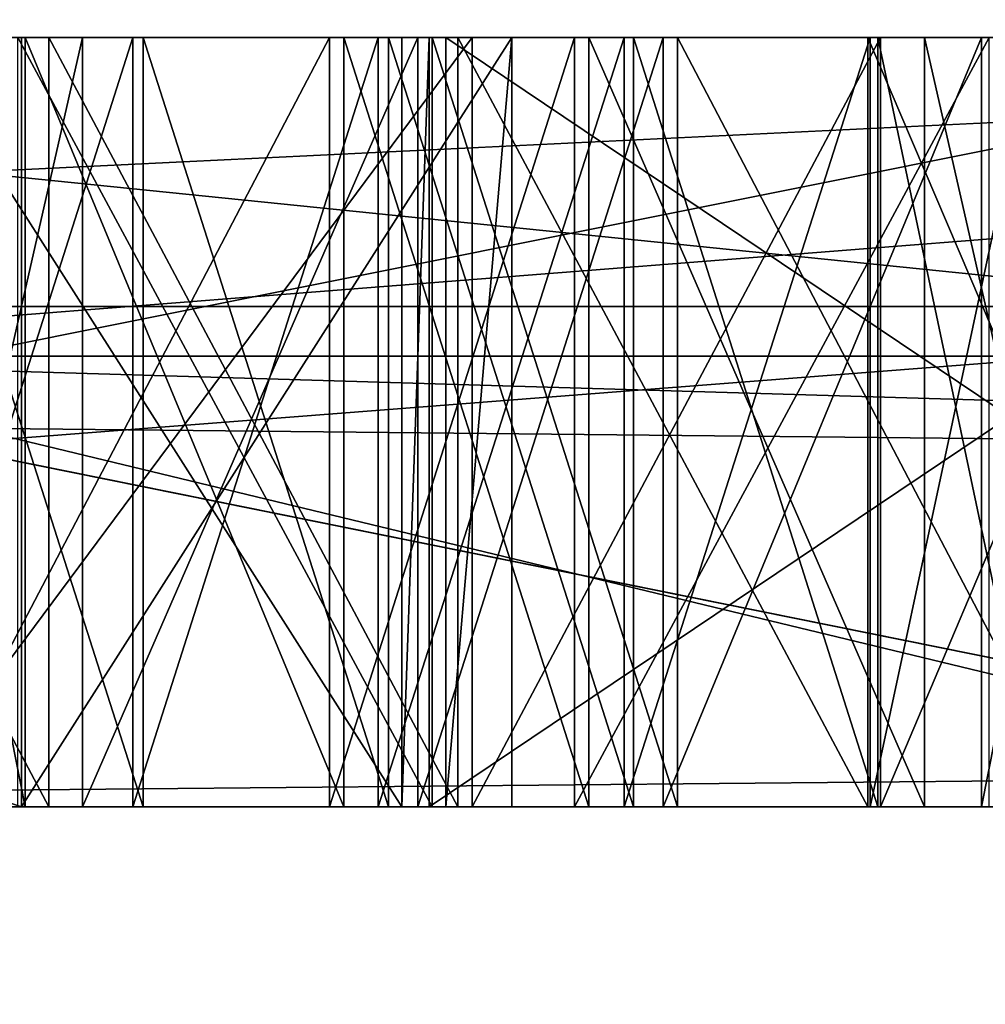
# Model space of a CAD drawing. Header units: millimetres. Extents: x -25 to 25, y -36 to 145.
# Tile 31 of 123: x -16.546 to -16.42, y 83.474 to 83.602. Entities that reach past the tile are written whole.
import ezdxf

# ---------------------------------------------------------------- set-up
doc = ezdxf.new("R2010")
doc.units = ezdxf.units.MM
doc.header["$LTSCALE"] = 65.185185
for name, color, linetype in [('100', 7, 'CONTINUOUS'), ('104', 7, 'CONTINUOUS'), ('105', 7, 'CONTINUOUS'), ('106', 7, 'CONTINUOUS'), ('11', 7, 'CONTINUOUS'), ('114', 7, 'CONTINUOUS'), ('115', 7, 'CONTINUOUS'), ('116', 7, 'CONTINUOUS'), ('12', 7, 'CONTINUOUS'), ('137', 7, 'CONTINUOUS'), ('138', 7, 'CONTINUOUS'), ('139', 7, 'CONTINUOUS'), ('140', 7, 'CONTINUOUS'), ('141', 7, 'CONTINUOUS'), ('145', 7, 'CONTINUOUS'), ('146', 7, 'CONTINUOUS'), ('147', 7, 'CONTINUOUS'), ('148', 7, 'CONTINUOUS'), ('149', 7, 'CONTINUOUS'), ('15', 7, 'CONTINUOUS'), ('20', 7, 'CONTINUOUS'), ('21', 7, 'CONTINUOUS'), ('22', 7, 'CONTINUOUS'), ('23', 7, 'CONTINUOUS'), ('24', 7, 'CONTINUOUS'), ('26', 7, 'CONTINUOUS'), ('27', 7, 'CONTINUOUS'), ('28', 7, 'CONTINUOUS'), ('3', 7, 'CONTINUOUS'), ('307', 7, 'CONTINUOUS'), ('308', 7, 'CONTINUOUS'), ('311', 7, 'CONTINUOUS'), ('313', 7, 'CONTINUOUS'), ('317', 7, 'CONTINUOUS'), ('321', 7, 'CONTINUOUS'), ('323', 7, 'CONTINUOUS'), ('327', 7, 'CONTINUOUS'), ('328', 7, 'CONTINUOUS'), ('63', 7, 'CONTINUOUS'), ('64', 7, 'CONTINUOUS'), ('65', 7, 'CONTINUOUS'), ('71', 7, 'CONTINUOUS'), ('72', 7, 'CONTINUOUS'), ('73', 7, 'CONTINUOUS'), ('74', 7, 'CONTINUOUS'), ('75', 7, 'CONTINUOUS'), ('76', 7, 'CONTINUOUS'), ('77', 7, 'CONTINUOUS'), ('78', 7, 'CONTINUOUS'), ('79', 7, 'CONTINUOUS'), ('8', 7, 'CONTINUOUS'), ('83', 7, 'CONTINUOUS'), ('84', 7, 'CONTINUOUS'), ('85', 7, 'CONTINUOUS'), ('86', 7, 'CONTINUOUS'), ('87', 7, 'CONTINUOUS'), ('95', 7, 'CONTINUOUS')]:
    doc.layers.add(name, color=color, linetype=linetype)

msp = doc.modelspace()

# ---------------------------------------------------------------- linework, layer by layer
at = {"layer": '100', "linetype": 'CONTINUOUS'}
for points in [[(-16.76293, 83.5, 0.25633), (-16.34809, 83.5, 0.24999), (-16.76293, 83.6, 0.25633), (-16.76293, 83.5, 0.25633)], [(-16.76293, 83.6, 0.25633), (-16.34809, 83.5, 0.24999), (-16.34809, 83.6, 0.24999), (-16.76293, 83.6, 0.25633)]]:
    msp.add_3dface(points, dxfattribs=at)
at = {"layer": '104', "linetype": 'CONTINUOUS'}
for points in [[(-16.55817, 83.5, 0.42424), (-16.50576, 83.5, 0.40152), (-16.50576, 83.6, 0.40152), (-16.55817, 83.5, 0.42424)], [(-16.55817, 83.6, 0.42424), (-16.55817, 83.5, 0.42424), (-16.50576, 83.6, 0.40152), (-16.55817, 83.6, 0.42424)]]:
    msp.add_3dface(points, dxfattribs=at)
at = {"layer": '105', "linetype": 'CONTINUOUS'}
for points in [[(-16.50576, 83.5, 0.40152), (-16.47386, 83.5, 0.40038), (-16.47386, 83.6, 0.40038), (-16.50576, 83.5, 0.40152)], [(-16.50576, 83.6, 0.40152), (-16.50576, 83.5, 0.40152), (-16.47386, 83.6, 0.40038), (-16.50576, 83.6, 0.40152)]]:
    msp.add_3dface(points, dxfattribs=at)
at = {"layer": '106', "linetype": 'CONTINUOUS'}
for points in [[(-16.47386, 83.5, 0.40038), (-16.41996, 83.5, 0.41931), (-16.41996, 83.6, 0.41931), (-16.47386, 83.5, 0.40038)], [(-16.47386, 83.6, 0.40038), (-16.47386, 83.5, 0.40038), (-16.41996, 83.6, 0.41931), (-16.47386, 83.6, 0.40038)]]:
    msp.add_3dface(points, dxfattribs=at)
at = {"layer": '11', "linetype": 'CONTINUOUS'}
for points in [[(-18.1655, 83.71787, -8.56057), (-15.46496, 83.71787, -12.81029), (-18.12066, 83.56504, -8.53467), (-18.1655, 83.71787, -8.56057)], [(-18.12066, 83.56504, -8.53467), (-15.46496, 83.71787, -12.81029), (-11.76624, 83.56504, -16.20971), (-18.12066, 83.56504, -8.53467)], [(-13.74987, 83.71787, 14.63591), (-16.95845, 83.71787, 10.75544), (-16.91372, 83.56504, 10.72963), (-13.74987, 83.71787, 14.63591)], [(-9.65104, 83.56504, 17.55154), (-13.74987, 83.71787, 14.63591), (-16.91372, 83.56504, 10.72963), (-9.65104, 83.56504, 17.55154)], [(-11.68538, 83.5, -16.08601), (-17.98962, 83.5, -8.46648), (-18.12066, 83.56504, -8.53467), (-11.68538, 83.5, -16.08601)], [(-11.68538, 83.5, -16.08601), (-18.12066, 83.56504, -8.53467), (-11.76624, 83.56504, -16.20971), (-11.68538, 83.5, -16.08601)], [(-16.78755, 83.5, 10.65298), (-9.65104, 83.56504, 17.55154), (-16.91372, 83.56504, 10.72963), (-16.78755, 83.5, 10.65298)], [(-16.78755, 83.5, 10.65298), (-9.57869, 83.5, 17.42287), (-9.65104, 83.56504, 17.55154), (-16.78755, 83.5, 10.65298)]]:
    msp.add_3dface(points, dxfattribs=at)
at = {"layer": '114', "linetype": 'CONTINUOUS'}
for points in [[(-16.40807, 83.5, 0.75243), (-16.46049, 83.5, 0.77514), (-16.46049, 83.6, 0.77514), (-16.40807, 83.5, 0.75243)], [(-16.40807, 83.6, 0.75243), (-16.40807, 83.5, 0.75243), (-16.46049, 83.6, 0.77514), (-16.40807, 83.6, 0.75243)]]:
    msp.add_3dface(points, dxfattribs=at)
at = {"layer": '115', "linetype": 'CONTINUOUS'}
for points in [[(-16.46049, 83.5, 0.77514), (-16.49238, 83.5, 0.77628), (-16.49238, 83.6, 0.77628), (-16.46049, 83.5, 0.77514)], [(-16.46049, 83.6, 0.77514), (-16.46049, 83.5, 0.77514), (-16.49238, 83.6, 0.77628), (-16.46049, 83.6, 0.77514)]]:
    msp.add_3dface(points, dxfattribs=at)
at = {"layer": '116', "linetype": 'CONTINUOUS'}
for points in [[(-16.49238, 83.5, 0.77628), (-16.54628, 83.5, 0.75736), (-16.54628, 83.6, 0.75736), (-16.49238, 83.5, 0.77628)], [(-16.49238, 83.6, 0.77628), (-16.49238, 83.5, 0.77628), (-16.54628, 83.6, 0.75736), (-16.49238, 83.6, 0.77628)]]:
    msp.add_3dface(points, dxfattribs=at)
at = {"layer": '12', "linetype": 'CONTINUOUS'}
for points in [[(-15.74146, 83.5, 10.23758), (-17.77611, 83.5, 6.05077), (-17.52257, 83.68118, 6.17441), (-15.74146, 83.5, 10.23758)], [(-15.74146, 83.5, 10.23758), (-17.52257, 83.68118, 6.17441), (-15.48728, 83.68118, 10.26197), (-15.74146, 83.5, 10.23758)], [(-17.16448, 83.5, -7.61462), (-14.76398, 83.5, -11.60288), (-14.82572, 83.68118, -11.19651), (-17.16448, 83.5, -7.61462)], [(-17.16448, 83.5, -7.61462), (-14.82572, 83.68118, -11.19651), (-17.10894, 83.68118, -7.24209), (-17.16448, 83.5, -7.61462)]]:
    msp.add_3dface(points, dxfattribs=at)
at = {"layer": '137', "linetype": 'CONTINUOUS'}
for points in [[(-16.40561, 83.6, 0.52303), (-16.40561, 83.5, 0.52303), (-16.42836, 83.6, 0.48215), (-16.40561, 83.6, 0.52303)], [(-16.42836, 83.6, 0.48215), (-16.40561, 83.5, 0.52303), (-16.42836, 83.5, 0.48215), (-16.42836, 83.6, 0.48215)]]:
    msp.add_3dface(points, dxfattribs=at)
at = {"layer": '138', "linetype": 'CONTINUOUS'}
for points in [[(-16.42836, 83.6, 0.48215), (-16.42836, 83.5, 0.48215), (-16.472, 83.6, 0.45243), (-16.42836, 83.6, 0.48215)], [(-16.472, 83.6, 0.45243), (-16.42836, 83.5, 0.48215), (-16.472, 83.5, 0.45243), (-16.472, 83.6, 0.45243)]]:
    msp.add_3dface(points, dxfattribs=at)
at = {"layer": '139', "linetype": 'CONTINUOUS'}
for points in [[(-16.472, 83.6, 0.45243), (-16.472, 83.5, 0.45243), (-16.5039, 83.6, 0.45357), (-16.472, 83.6, 0.45243)], [(-16.5039, 83.6, 0.45357), (-16.472, 83.5, 0.45243), (-16.5039, 83.5, 0.45357), (-16.5039, 83.6, 0.45357)]]:
    msp.add_3dface(points, dxfattribs=at)
at = {"layer": '140', "linetype": 'CONTINUOUS'}
for points in [[(-16.5039, 83.6, 0.45357), (-16.5039, 83.5, 0.45357), (-16.54531, 83.6, 0.48632), (-16.5039, 83.6, 0.45357)], [(-16.54531, 83.6, 0.48632), (-16.5039, 83.5, 0.45357), (-16.54531, 83.5, 0.48632), (-16.54531, 83.6, 0.48632)]]:
    msp.add_3dface(points, dxfattribs=at)
at = {"layer": '141', "linetype": 'CONTINUOUS'}
for points in [[(-16.54531, 83.6, 0.48632), (-16.54531, 83.5, 0.48632), (-16.56509, 83.6, 0.52872), (-16.54531, 83.6, 0.48632)], [(-16.56509, 83.6, 0.52872), (-16.54531, 83.5, 0.48632), (-16.56509, 83.5, 0.52872), (-16.56509, 83.6, 0.52872)]]:
    msp.add_3dface(points, dxfattribs=at)
at = {"layer": '145', "linetype": 'CONTINUOUS'}
for points in [[(-16.56063, 83.6, 0.65364), (-16.56063, 83.5, 0.65364), (-16.53788, 83.6, 0.69452), (-16.56063, 83.6, 0.65364)], [(-16.53788, 83.6, 0.69452), (-16.56063, 83.5, 0.65364), (-16.53788, 83.5, 0.69452), (-16.53788, 83.6, 0.69452)]]:
    msp.add_3dface(points, dxfattribs=at)
at = {"layer": '146', "linetype": 'CONTINUOUS'}
for points in [[(-16.53788, 83.6, 0.69452), (-16.53788, 83.5, 0.69452), (-16.49424, 83.6, 0.72423), (-16.53788, 83.6, 0.69452)], [(-16.49424, 83.6, 0.72423), (-16.53788, 83.5, 0.69452), (-16.49424, 83.5, 0.72423), (-16.49424, 83.6, 0.72423)]]:
    msp.add_3dface(points, dxfattribs=at)
at = {"layer": '147', "linetype": 'CONTINUOUS'}
for points in [[(-16.49424, 83.6, 0.72423), (-16.49424, 83.5, 0.72423), (-16.46234, 83.6, 0.72309), (-16.49424, 83.6, 0.72423)], [(-16.46234, 83.6, 0.72309), (-16.49424, 83.5, 0.72423), (-16.46234, 83.5, 0.72309), (-16.46234, 83.6, 0.72309)]]:
    msp.add_3dface(points, dxfattribs=at)
at = {"layer": '148', "linetype": 'CONTINUOUS'}
for points in [[(-16.46234, 83.6, 0.72309), (-16.46234, 83.5, 0.72309), (-16.42093, 83.6, 0.69035), (-16.46234, 83.6, 0.72309)], [(-16.42093, 83.6, 0.69035), (-16.46234, 83.5, 0.72309), (-16.42093, 83.5, 0.69035), (-16.42093, 83.6, 0.69035)]]:
    msp.add_3dface(points, dxfattribs=at)
at = {"layer": '149', "linetype": 'CONTINUOUS'}
for points in [[(-16.42093, 83.6, 0.69035), (-16.42093, 83.5, 0.69035), (-16.40115, 83.6, 0.64795), (-16.42093, 83.6, 0.69035)], [(-16.40115, 83.6, 0.64795), (-16.42093, 83.5, 0.69035), (-16.40115, 83.5, 0.64795), (-16.40115, 83.6, 0.64795)]]:
    msp.add_3dface(points, dxfattribs=at)
at = {"layer": '15', "linetype": 'CONTINUOUS'}
for points in [[(-14.80903, 83.7, 8.55), (-17.1, 83.7), (-16.61416, 83.55858, 3.79207), (-14.80903, 83.7, 8.55)], [(-17.1, 83.7), (-14.80903, 83.7, -8.55), (-16.61416, 83.55858, -3.79207), (-17.1, 83.7)], [(-14.80903, 83.7, 8.55), (-16.61416, 83.55858, 3.79207), (-13.32352, 83.55858, 10.62515), (-14.80903, 83.7, 8.55)], [(-14.80903, 83.7, -8.55), (-13.32352, 83.55858, -10.62515), (-16.61416, 83.55858, -3.79207), (-14.80903, 83.7, -8.55)], [(-16.32373, 83.5, -4.3756), (-16.75531, 83.5, -2.20673), (-16.61416, 83.55858, -3.79207), (-16.32373, 83.5, -4.3756)], [(-16.75531, 83.5, 2.20673), (-16.32373, 83.5, 4.3756), (-16.61416, 83.55858, 3.79207), (-16.75531, 83.5, 2.20673)], [(-13.32352, 83.55858, -10.62515), (-16.32373, 83.5, -4.3756), (-16.61416, 83.55858, -3.79207), (-13.32352, 83.55858, -10.62515)], [(-16.32373, 83.5, 4.3756), (-14.63427, 83.5, 8.4527), (-16.61416, 83.55858, 3.79207), (-16.32373, 83.5, 4.3756)], [(-16.61416, 83.55858, 3.79207), (-14.63427, 83.5, 8.4527), (-13.32352, 83.55858, 10.62515), (-16.61416, 83.55858, 3.79207)]]:
    msp.add_3dface(points, dxfattribs=at)
at = {"layer": '20', "linetype": 'CONTINUOUS'}
for points in [[(-16.84146, 83.6, -0.53795), (-16.5458, 83.6, -0.77792), (-16.75641, 83.6, -0.53502), (-16.84146, 83.6, -0.53795)], [(-16.5458, 83.6, -0.77792), (-16.54831, 83.6, -0.70504), (-16.75641, 83.6, -0.53502), (-16.5458, 83.6, -0.77792)], [(-16.56013, 83.6, -0.3615), (-16.55655, 83.6, -0.4656), (-16.49634, 83.6, -0.3593), (-16.56013, 83.6, -0.3615)], [(-16.49634, 83.6, -0.3593), (-16.55655, 83.6, -0.4656), (-16.5544, 83.6, -0.52807), (-16.49634, 83.6, -0.3593)], [(-16.54831, 83.6, -0.70504), (-16.49634, 83.6, -0.3593), (-16.5544, 83.6, -0.52807), (-16.54831, 83.6, -0.70504)], [(-16.5458, 83.6, -0.77792), (-16.49634, 83.6, -0.3593), (-16.54831, 83.6, -0.70504), (-16.5458, 83.6, -0.77792)], [(-16.49276, 83.6, -0.46341), (-16.49634, 83.6, -0.3593), (-16.5458, 83.6, -0.77792), (-16.49276, 83.6, -0.46341)], [(-16.49061, 83.6, -0.52587), (-16.49276, 83.6, -0.46341), (-16.5458, 83.6, -0.77792), (-16.49061, 83.6, -0.52587)], [(-16.48201, 83.6, -0.77572), (-16.49061, 83.6, -0.52587), (-16.5458, 83.6, -0.77792), (-16.48201, 83.6, -0.77572)], [(-16.34391, 83.6, -0.45828), (-16.49276, 83.6, -0.46341), (-16.49061, 83.6, -0.52587), (-16.34391, 83.6, -0.45828)], [(-16.34176, 83.6, -0.52075), (-16.34391, 83.6, -0.45828), (-16.49061, 83.6, -0.52587), (-16.34176, 83.6, -0.52075)]]:
    msp.add_3dface(points, dxfattribs=at)
at = {"layer": '21', "linetype": 'CONTINUOUS'}
for points in [[(-16.84146, 83.5, -0.53795), (-16.5458, 83.5, -0.77792), (-16.84146, 83.6, -0.53795), (-16.84146, 83.5, -0.53795)], [(-16.84146, 83.6, -0.53795), (-16.5458, 83.5, -0.77792), (-16.5458, 83.6, -0.77792), (-16.84146, 83.6, -0.53795)]]:
    msp.add_3dface(points, dxfattribs=at)
at = {"layer": '22', "linetype": 'CONTINUOUS'}
for points in [[(-16.5458, 83.5, -0.77792), (-16.48201, 83.5, -0.77572), (-16.48201, 83.6, -0.77572), (-16.5458, 83.5, -0.77792)], [(-16.5458, 83.5, -0.77792), (-16.48201, 83.6, -0.77572), (-16.5458, 83.6, -0.77792), (-16.5458, 83.5, -0.77792)]]:
    msp.add_3dface(points, dxfattribs=at)
at = {"layer": '23', "linetype": 'CONTINUOUS'}
for points in [[(-16.48201, 83.5, -0.77572), (-16.49061, 83.5, -0.52587), (-16.48201, 83.6, -0.77572), (-16.48201, 83.5, -0.77572)], [(-16.49061, 83.5, -0.52587), (-16.49061, 83.6, -0.52587), (-16.48201, 83.6, -0.77572), (-16.49061, 83.5, -0.52587)]]:
    msp.add_3dface(points, dxfattribs=at)
at = {"layer": '24', "linetype": 'CONTINUOUS'}
for points in [[(-16.49061, 83.5, -0.52587), (-16.34176, 83.5, -0.52075), (-16.49061, 83.6, -0.52587), (-16.49061, 83.5, -0.52587)], [(-16.34176, 83.5, -0.52075), (-16.34176, 83.6, -0.52075), (-16.49061, 83.6, -0.52587), (-16.34176, 83.5, -0.52075)]]:
    msp.add_3dface(points, dxfattribs=at)
at = {"layer": '26', "linetype": 'CONTINUOUS'}
for points in [[(-16.34391, 83.5, -0.45828), (-16.49276, 83.5, -0.46341), (-16.34391, 83.6, -0.45828), (-16.34391, 83.5, -0.45828)], [(-16.49276, 83.5, -0.46341), (-16.49276, 83.6, -0.46341), (-16.34391, 83.6, -0.45828), (-16.49276, 83.5, -0.46341)]]:
    msp.add_3dface(points, dxfattribs=at)
at = {"layer": '27', "linetype": 'CONTINUOUS'}
for points in [[(-16.49276, 83.5, -0.46341), (-16.49634, 83.5, -0.3593), (-16.49276, 83.6, -0.46341), (-16.49276, 83.5, -0.46341)], [(-16.49634, 83.5, -0.3593), (-16.49634, 83.6, -0.3593), (-16.49276, 83.6, -0.46341), (-16.49634, 83.5, -0.3593)]]:
    msp.add_3dface(points, dxfattribs=at)
at = {"layer": '28', "linetype": 'CONTINUOUS'}
for points in [[(-16.49634, 83.5, -0.3593), (-16.56013, 83.5, -0.3615), (-16.56013, 83.6, -0.3615), (-16.49634, 83.5, -0.3593)], [(-16.49634, 83.5, -0.3593), (-16.56013, 83.6, -0.3615), (-16.49634, 83.6, -0.3593), (-16.49634, 83.5, -0.3593)]]:
    msp.add_3dface(points, dxfattribs=at)
at = {"layer": '3', "linetype": 'CONTINUOUS'}
for points in [[(-14.76398, 83.5, -11.60288), (-17.16448, 83.5, -7.61462), (-17.98962, 83.5, -8.46648), (-14.76398, 83.5, -11.60288)], [(-11.68538, 83.5, -16.08601), (-14.76398, 83.5, -11.60288), (-17.98962, 83.5, -8.46648), (-11.68538, 83.5, -16.08601)], [(-17.77611, 83.5, 6.05077), (-15.74146, 83.5, 10.23758), (-16.78755, 83.5, 10.65298), (-17.77611, 83.5, 6.05077)], [(-15.74146, 83.5, 10.23758), (-12.73935, 83.5, 13.79531), (-16.78755, 83.5, 10.65298), (-15.74146, 83.5, 10.23758)], [(-16.78755, 83.5, 10.65298), (-12.73935, 83.5, 13.79531), (-9.57869, 83.5, 17.42287), (-16.78755, 83.5, 10.65298)]]:
    msp.add_3dface(points, dxfattribs=at)
at = {"layer": '307', "linetype": 'CONTINUOUS'}
for points in [[(-16.40282, 83.5, -0.11485), (-16.40319, 83.5, -0.04194), (-16.61595, 83.5, -0.04302), (-16.40282, 83.5, -0.11485)], [(-16.61595, 83.5, -0.04302), (-16.40319, 83.5, -0.04194), (-16.60548, 83.5, -0.01172), (-16.61595, 83.5, -0.04302)], [(-16.61558, 83.5, -0.11594), (-16.40282, 83.5, -0.11485), (-16.61595, 83.5, -0.04302), (-16.61558, 83.5, -0.11594)], [(-16.4133, 83.5, -0.14616), (-16.40282, 83.5, -0.11485), (-16.61558, 83.5, -0.11594), (-16.4133, 83.5, -0.14616)], [(-16.60478, 83.5, -0.14713), (-16.4133, 83.5, -0.14616), (-16.61558, 83.5, -0.11594), (-16.60478, 83.5, -0.14713)], [(-16.40319, 83.5, -0.04194), (-16.41399, 83.5, -0.01074), (-16.60548, 83.5, -0.01172), (-16.40319, 83.5, -0.04194)], [(-16.60548, 83.5, -0.01172), (-16.41399, 83.5, -0.01074), (-16.58436, 83.5, 0.01964), (-16.60548, 83.5, -0.01172)], [(-16.43442, 83.5, -0.17752), (-16.4133, 83.5, -0.14616), (-16.60478, 83.5, -0.14713), (-16.43442, 83.5, -0.17752)], [(-16.58335, 83.5, -0.17827), (-16.43442, 83.5, -0.17752), (-16.60478, 83.5, -0.14713), (-16.58335, 83.5, -0.17827)], [(-16.43542, 83.5, 0.0204), (-16.56319, 83.5, 0.04058), (-16.58436, 83.5, 0.01964), (-16.43542, 83.5, 0.0204)], [(-16.41399, 83.5, -0.01074), (-16.43542, 83.5, 0.0204), (-16.58436, 83.5, 0.01964), (-16.41399, 83.5, -0.01074)], [(-16.46622, 83.5, -0.19851), (-16.43442, 83.5, -0.17752), (-16.58335, 83.5, -0.17827), (-16.46622, 83.5, -0.19851)], [(-16.56197, 83.5, -0.199), (-16.46622, 83.5, -0.19851), (-16.58335, 83.5, -0.17827), (-16.56197, 83.5, -0.199)], [(-16.53133, 83.5, 0.05116), (-16.56319, 83.5, 0.04058), (-16.46744, 83.5, 0.04107), (-16.53133, 83.5, 0.05116)], [(-16.46744, 83.5, 0.04107), (-16.56319, 83.5, 0.04058), (-16.43542, 83.5, 0.0204), (-16.46744, 83.5, 0.04107)], [(-16.49808, 83.5, -0.20909), (-16.46622, 83.5, -0.19851), (-16.56197, 83.5, -0.199), (-16.49808, 83.5, -0.20909)], [(-16.53, 83.5, -0.20925), (-16.49808, 83.5, -0.20909), (-16.56197, 83.5, -0.199), (-16.53, 83.5, -0.20925)], [(-16.49941, 83.5, 0.05132), (-16.53133, 83.5, 0.05116), (-16.46744, 83.5, 0.04107), (-16.49941, 83.5, 0.05132)]]:
    msp.add_3dface(points, dxfattribs=at)
at = {"layer": '308', "linetype": 'CONTINUOUS'}
for points in [[(-16.56509, 83.5, 0.52872), (-16.3935, 83.5, 0.56429), (-16.57423, 83.5, 0.57074), (-16.56509, 83.5, 0.52872)], [(-16.57423, 83.5, 0.57074), (-16.3935, 83.5, 0.56429), (-16.39201, 83.5, 0.60593), (-16.57423, 83.5, 0.57074)], [(-16.57275, 83.5, 0.61238), (-16.57423, 83.5, 0.57074), (-16.39201, 83.5, 0.60593), (-16.57275, 83.5, 0.61238)], [(-16.56063, 83.5, 0.65364), (-16.57275, 83.5, 0.61238), (-16.40115, 83.5, 0.64795), (-16.56063, 83.5, 0.65364)], [(-16.40115, 83.5, 0.64795), (-16.57275, 83.5, 0.61238), (-16.39201, 83.5, 0.60593), (-16.40115, 83.5, 0.64795)], [(-16.40561, 83.5, 0.52303), (-16.3935, 83.5, 0.56429), (-16.56509, 83.5, 0.52872), (-16.40561, 83.5, 0.52303)], [(-16.54531, 83.5, 0.48632), (-16.40561, 83.5, 0.52303), (-16.56509, 83.5, 0.52872), (-16.54531, 83.5, 0.48632)], [(-16.53788, 83.5, 0.69452), (-16.56063, 83.5, 0.65364), (-16.42093, 83.5, 0.69035), (-16.53788, 83.5, 0.69452)], [(-16.42093, 83.5, 0.69035), (-16.56063, 83.5, 0.65364), (-16.40115, 83.5, 0.64795), (-16.42093, 83.5, 0.69035)], [(-16.42836, 83.5, 0.48215), (-16.40561, 83.5, 0.52303), (-16.54531, 83.5, 0.48632), (-16.42836, 83.5, 0.48215)], [(-16.5039, 83.5, 0.45357), (-16.42836, 83.5, 0.48215), (-16.54531, 83.5, 0.48632), (-16.5039, 83.5, 0.45357)], [(-16.49424, 83.5, 0.72423), (-16.53788, 83.5, 0.69452), (-16.46234, 83.5, 0.72309), (-16.49424, 83.5, 0.72423)], [(-16.46234, 83.5, 0.72309), (-16.53788, 83.5, 0.69452), (-16.42093, 83.5, 0.69035), (-16.46234, 83.5, 0.72309)], [(-16.472, 83.5, 0.45243), (-16.42836, 83.5, 0.48215), (-16.5039, 83.5, 0.45357), (-16.472, 83.5, 0.45243)]]:
    msp.add_3dface(points, dxfattribs=at)
at = {"layer": '311', "linetype": 'CONTINUOUS'}
for points in [[(-16.54223, 83.6, 0.10319), (-16.59531, 83.6, 0.08208), (-16.56319, 83.6, 0.04058), (-16.54223, 83.6, 0.10319)], [(-16.54223, 83.6, 0.10319), (-16.56319, 83.6, 0.04058), (-16.53133, 83.6, 0.05116), (-16.54223, 83.6, 0.10319)], [(-16.5616, 83.6, -0.27191), (-16.53, 83.6, -0.20925), (-16.56197, 83.6, -0.199), (-16.5616, 83.6, -0.27191)], [(-16.5616, 83.6, -0.27191), (-16.48718, 83.6, -0.26112), (-16.53, 83.6, -0.20925), (-16.5616, 83.6, -0.27191)], [(-16.48904, 83.6, 0.10346), (-16.54223, 83.6, 0.10319), (-16.49941, 83.6, 0.05132), (-16.48904, 83.6, 0.10346)], [(-16.54223, 83.6, 0.10319), (-16.53133, 83.6, 0.05116), (-16.49941, 83.6, 0.05132), (-16.54223, 83.6, 0.10319)], [(-16.48718, 83.6, -0.26112), (-16.49808, 83.6, -0.20909), (-16.53, 83.6, -0.20925), (-16.48718, 83.6, -0.26112)], [(-16.48904, 83.6, 0.10346), (-16.49941, 83.6, 0.05132), (-16.46744, 83.6, 0.04107), (-16.48904, 83.6, 0.10346)], [(-16.48718, 83.6, -0.26112), (-16.46622, 83.6, -0.19851), (-16.49808, 83.6, -0.20909), (-16.48718, 83.6, -0.26112)], [(-16.43574, 83.6, 0.0829), (-16.48904, 83.6, 0.10346), (-16.46744, 83.6, 0.04107), (-16.43574, 83.6, 0.0829)], [(-16.48718, 83.6, -0.26112), (-16.4341, 83.6, -0.24001), (-16.46622, 83.6, -0.19851), (-16.48718, 83.6, -0.26112)], [(-16.43574, 83.6, 0.0829), (-16.46744, 83.6, 0.04107), (-16.43542, 83.6, 0.0204), (-16.43574, 83.6, 0.0829)], [(-16.4341, 83.6, -0.24001), (-16.43442, 83.6, -0.17752), (-16.46622, 83.6, -0.19851), (-16.4341, 83.6, -0.24001)], [(-16.39303, 83.6, 0.05187), (-16.43574, 83.6, 0.0829), (-16.40319, 83.6, -0.04194), (-16.39303, 83.6, 0.05187)], [(-16.43574, 83.6, 0.0829), (-16.43542, 83.6, 0.0204), (-16.41399, 83.6, -0.01074), (-16.43574, 83.6, 0.0829)], [(-16.43574, 83.6, 0.0829), (-16.41399, 83.6, -0.01074), (-16.40319, 83.6, -0.04194), (-16.43574, 83.6, 0.0829)], [(-16.4341, 83.6, -0.24001), (-16.4133, 83.6, -0.14616), (-16.43442, 83.6, -0.17752), (-16.4341, 83.6, -0.24001)], [(-16.4341, 83.6, -0.24001), (-16.3917, 83.6, -0.20855), (-16.4133, 83.6, -0.14616), (-16.4341, 83.6, -0.24001)]]:
    msp.add_3dface(points, dxfattribs=at)
at = {"layer": '313', "linetype": 'CONTINUOUS'}
for points in [[(-16.34713, 83.6, 0.31248), (-16.84707, 83.6, 0.32013), (-16.34809, 83.6, 0.24999), (-16.34713, 83.6, 0.31248)], [(-16.84707, 83.6, 0.32013), (-16.76293, 83.6, 0.25633), (-16.34809, 83.6, 0.24999), (-16.84707, 83.6, 0.32013)]]:
    msp.add_3dface(points, dxfattribs=at)
at = {"layer": '317', "linetype": 'CONTINUOUS'}
for points in [[(-16.55817, 83.6, 0.42424), (-16.54531, 83.6, 0.48632), (-16.56509, 83.6, 0.52872), (-16.55817, 83.6, 0.42424)], [(-16.54628, 83.6, 0.75736), (-16.56063, 83.6, 0.65364), (-16.53788, 83.6, 0.69452), (-16.54628, 83.6, 0.75736)], [(-16.55817, 83.6, 0.42424), (-16.50576, 83.6, 0.40152), (-16.54531, 83.6, 0.48632), (-16.55817, 83.6, 0.42424)], [(-16.49238, 83.6, 0.77628), (-16.54628, 83.6, 0.75736), (-16.49424, 83.6, 0.72423), (-16.49238, 83.6, 0.77628)], [(-16.54628, 83.6, 0.75736), (-16.53788, 83.6, 0.69452), (-16.49424, 83.6, 0.72423), (-16.54628, 83.6, 0.75736)], [(-16.50576, 83.6, 0.40152), (-16.5039, 83.6, 0.45357), (-16.54531, 83.6, 0.48632), (-16.50576, 83.6, 0.40152)], [(-16.50576, 83.6, 0.40152), (-16.47386, 83.6, 0.40038), (-16.5039, 83.6, 0.45357), (-16.50576, 83.6, 0.40152)], [(-16.47386, 83.6, 0.40038), (-16.472, 83.6, 0.45243), (-16.5039, 83.6, 0.45357), (-16.47386, 83.6, 0.40038)], [(-16.49238, 83.6, 0.77628), (-16.49424, 83.6, 0.72423), (-16.46234, 83.6, 0.72309), (-16.49238, 83.6, 0.77628)], [(-16.46049, 83.6, 0.77514), (-16.49238, 83.6, 0.77628), (-16.46234, 83.6, 0.72309), (-16.46049, 83.6, 0.77514)], [(-16.47386, 83.6, 0.40038), (-16.41996, 83.6, 0.41931), (-16.472, 83.6, 0.45243), (-16.47386, 83.6, 0.40038)], [(-16.41996, 83.6, 0.41931), (-16.42836, 83.6, 0.48215), (-16.472, 83.6, 0.45243), (-16.41996, 83.6, 0.41931)], [(-16.46049, 83.6, 0.77514), (-16.46234, 83.6, 0.72309), (-16.42093, 83.6, 0.69035), (-16.46049, 83.6, 0.77514)], [(-16.40807, 83.6, 0.75243), (-16.46049, 83.6, 0.77514), (-16.42093, 83.6, 0.69035), (-16.40807, 83.6, 0.75243)], [(-16.41996, 83.6, 0.41931), (-16.40561, 83.6, 0.52303), (-16.42836, 83.6, 0.48215), (-16.41996, 83.6, 0.41931)], [(-16.40807, 83.6, 0.75243), (-16.42093, 83.6, 0.69035), (-16.40115, 83.6, 0.64795), (-16.40807, 83.6, 0.75243)]]:
    msp.add_3dface(points, dxfattribs=at)
at = {"layer": '321', "linetype": 'CONTINUOUS'}
for points in [[(-14.02832, 4.6, -17.59136), (-20.27168, 4.6, -9.76263), (-14.02832, 83.9, -17.59136), (-14.02832, 4.6, -17.59136)], [(-14.02832, 83.9, -17.59136), (-20.27168, 4.6, -9.76263), (-20.27168, 83.9, -9.76263), (-14.02832, 83.9, -17.59136)]]:
    msp.add_3dface(points, dxfattribs=at)
at = {"layer": '323', "linetype": 'CONTINUOUS'}
for points in [[(-12.81249, 83.9, -16.06682), (-18.51478, 83.9, -8.91657), (-12.81249, 45, -16.06682), (-12.81249, 83.9, -16.06682)], [(-12.81249, 45, -16.06682), (-18.51478, 83.9, -8.91657), (-16.06682, 45, -12.81249), (-12.81249, 45, -16.06682)], [(-16.06682, 45, -12.81249), (-18.51478, 83.9, -8.91657), (-18.51478, 45, -8.91657), (-16.06682, 45, -12.81249)]]:
    msp.add_3dface(points, dxfattribs=at)
at = {"layer": '327', "linetype": 'CONTINUOUS'}
for points in [[(-20.27168, 4.6, 9.76263), (-14.02832, 4.6, 17.59136), (-20.27168, 83.9, 9.76263), (-20.27168, 4.6, 9.76263)], [(-20.27168, 83.9, 9.76263), (-14.02832, 4.6, 17.59136), (-14.3617, 24.0125, 17.32026), (-20.27168, 83.9, 9.76263)], [(-14.02832, 83.9, 17.59136), (-20.27168, 83.9, 9.76263), (-14.11671, 27.48184, 17.52052), (-14.02832, 83.9, 17.59136)], [(-14.11671, 27.48184, 17.52052), (-20.27168, 83.9, 9.76263), (-14.3617, 24.0125, 17.32026), (-14.11671, 27.48184, 17.52052)]]:
    msp.add_3dface(points, dxfattribs=at)
at = {"layer": '328', "linetype": 'CONTINUOUS'}
for points in [[(-18.51478, 83.9, 8.91657), (-12.81249, 83.9, 16.06682), (-18.51478, 45, 8.91657), (-18.51478, 83.9, 8.91657)], [(-12.81249, 83.9, 16.06682), (-16.06682, 45, 12.81249), (-18.51478, 45, 8.91657), (-12.81249, 83.9, 16.06682)]]:
    msp.add_3dface(points, dxfattribs=at)
at = {"layer": '63', "linetype": 'CONTINUOUS'}
for points in [[(-16.5616, 83.5, -0.27191), (-16.48718, 83.5, -0.26112), (-16.48718, 83.6, -0.26112), (-16.5616, 83.5, -0.27191)], [(-16.5616, 83.6, -0.27191), (-16.5616, 83.5, -0.27191), (-16.48718, 83.6, -0.26112), (-16.5616, 83.6, -0.27191)]]:
    msp.add_3dface(points, dxfattribs=at)
at = {"layer": '64', "linetype": 'CONTINUOUS'}
for points in [[(-16.48718, 83.5, -0.26112), (-16.4341, 83.5, -0.24001), (-16.4341, 83.6, -0.24001), (-16.48718, 83.5, -0.26112)], [(-16.48718, 83.6, -0.26112), (-16.48718, 83.5, -0.26112), (-16.4341, 83.6, -0.24001), (-16.48718, 83.6, -0.26112)]]:
    msp.add_3dface(points, dxfattribs=at)
at = {"layer": '65', "linetype": 'CONTINUOUS'}
for points in [[(-16.4341, 83.5, -0.24001), (-16.3917, 83.5, -0.20855), (-16.3917, 83.6, -0.20855), (-16.4341, 83.5, -0.24001)], [(-16.4341, 83.6, -0.24001), (-16.4341, 83.5, -0.24001), (-16.3917, 83.6, -0.20855), (-16.4341, 83.6, -0.24001)]]:
    msp.add_3dface(points, dxfattribs=at)
at = {"layer": '71', "linetype": 'CONTINUOUS'}
for points in [[(-16.39303, 83.5, 0.05187), (-16.43574, 83.5, 0.0829), (-16.43574, 83.6, 0.0829), (-16.39303, 83.5, 0.05187)], [(-16.39303, 83.6, 0.05187), (-16.39303, 83.5, 0.05187), (-16.43574, 83.6, 0.0829), (-16.39303, 83.6, 0.05187)]]:
    msp.add_3dface(points, dxfattribs=at)
at = {"layer": '72', "linetype": 'CONTINUOUS'}
for points in [[(-16.43574, 83.5, 0.0829), (-16.48904, 83.5, 0.10346), (-16.48904, 83.6, 0.10346), (-16.43574, 83.5, 0.0829)], [(-16.43574, 83.6, 0.0829), (-16.43574, 83.5, 0.0829), (-16.48904, 83.6, 0.10346), (-16.43574, 83.6, 0.0829)]]:
    msp.add_3dface(points, dxfattribs=at)
at = {"layer": '73', "linetype": 'CONTINUOUS'}
for points in [[(-16.48904, 83.5, 0.10346), (-16.54223, 83.5, 0.10319), (-16.54223, 83.6, 0.10319), (-16.48904, 83.5, 0.10346)], [(-16.48904, 83.6, 0.10346), (-16.48904, 83.5, 0.10346), (-16.54223, 83.6, 0.10319), (-16.48904, 83.6, 0.10346)]]:
    msp.add_3dface(points, dxfattribs=at)
at = {"layer": '74', "linetype": 'CONTINUOUS'}
for points in [[(-16.54223, 83.5, 0.10319), (-16.59531, 83.5, 0.08208), (-16.59531, 83.6, 0.08208), (-16.54223, 83.5, 0.10319)], [(-16.54223, 83.5, 0.10319), (-16.59531, 83.6, 0.08208), (-16.54223, 83.6, 0.10319), (-16.54223, 83.5, 0.10319)]]:
    msp.add_3dface(points, dxfattribs=at)
at = {"layer": '75', "linetype": 'CONTINUOUS'}
for points in [[(-16.56319, 83.6, 0.04058), (-16.56319, 83.5, 0.04058), (-16.53133, 83.6, 0.05116), (-16.56319, 83.6, 0.04058)], [(-16.53133, 83.6, 0.05116), (-16.56319, 83.5, 0.04058), (-16.53133, 83.5, 0.05116), (-16.53133, 83.6, 0.05116)]]:
    msp.add_3dface(points, dxfattribs=at)
at = {"layer": '76', "linetype": 'CONTINUOUS'}
for points in [[(-16.53133, 83.6, 0.05116), (-16.53133, 83.5, 0.05116), (-16.49941, 83.6, 0.05132), (-16.53133, 83.6, 0.05116)], [(-16.49941, 83.6, 0.05132), (-16.53133, 83.5, 0.05116), (-16.49941, 83.5, 0.05132), (-16.49941, 83.6, 0.05132)]]:
    msp.add_3dface(points, dxfattribs=at)
at = {"layer": '77', "linetype": 'CONTINUOUS'}
for points in [[(-16.49941, 83.6, 0.05132), (-16.49941, 83.5, 0.05132), (-16.46744, 83.6, 0.04107), (-16.49941, 83.6, 0.05132)], [(-16.46744, 83.6, 0.04107), (-16.49941, 83.5, 0.05132), (-16.46744, 83.5, 0.04107), (-16.46744, 83.6, 0.04107)]]:
    msp.add_3dface(points, dxfattribs=at)
at = {"layer": '78', "linetype": 'CONTINUOUS'}
for points in [[(-16.46744, 83.6, 0.04107), (-16.46744, 83.5, 0.04107), (-16.43542, 83.6, 0.0204), (-16.46744, 83.6, 0.04107)], [(-16.43542, 83.6, 0.0204), (-16.46744, 83.5, 0.04107), (-16.43542, 83.5, 0.0204), (-16.43542, 83.6, 0.0204)]]:
    msp.add_3dface(points, dxfattribs=at)
at = {"layer": '79', "linetype": 'CONTINUOUS'}
for points in [[(-16.43542, 83.6, 0.0204), (-16.43542, 83.5, 0.0204), (-16.41399, 83.6, -0.01074), (-16.43542, 83.6, 0.0204)], [(-16.41399, 83.6, -0.01074), (-16.43542, 83.5, 0.0204), (-16.41399, 83.5, -0.01074), (-16.41399, 83.6, -0.01074)]]:
    msp.add_3dface(points, dxfattribs=at)
at = {"layer": '8', "linetype": 'CONTINUOUS'}
for points in [[(-16.84707, 83.5, 0.32013), (-16.34713, 83.5, 0.31248), (-16.71802, 83.5, 0.41952), (-16.84707, 83.5, 0.32013)], [(-16.84146, 83.5, -0.53795), (-16.75531, 83.5, -2.20673), (-16.5458, 83.5, -0.77792), (-16.84146, 83.5, -0.53795)], [(-16.48904, 83.5, 0.10346), (-16.43574, 83.5, 0.0829), (-16.76293, 83.5, 0.25633), (-16.48904, 83.5, 0.10346)], [(-16.76293, 83.5, 0.25633), (-16.43574, 83.5, 0.0829), (-16.34809, 83.5, 0.24999), (-16.76293, 83.5, 0.25633)], [(-16.54223, 83.5, 0.10319), (-16.48904, 83.5, 0.10346), (-16.76293, 83.5, 0.25633), (-16.54223, 83.5, 0.10319)], [(-16.68943, 83.5, 0.1927), (-16.54223, 83.5, 0.10319), (-16.76293, 83.5, 0.25633), (-16.68943, 83.5, 0.1927)], [(-16.75531, 83.5, -2.20673), (-16.32373, 83.5, -4.3756), (-16.5458, 83.5, -0.77792), (-16.75531, 83.5, -2.20673)], [(-16.32373, 83.5, 4.3756), (-16.75531, 83.5, 2.20673), (-16.34725, 83.5, 0.66687), (-16.32373, 83.5, 4.3756)], [(-16.34725, 83.5, 0.66687), (-16.75531, 83.5, 2.20673), (-16.37729, 83.5, 0.72006), (-16.34725, 83.5, 0.66687)], [(-16.37729, 83.5, 0.72006), (-16.75531, 83.5, 2.20673), (-16.40807, 83.5, 0.75243), (-16.37729, 83.5, 0.72006)], [(-16.40807, 83.5, 0.75243), (-16.75531, 83.5, 2.20673), (-16.46049, 83.5, 0.77514), (-16.40807, 83.5, 0.75243)], [(-16.46049, 83.5, 0.77514), (-16.75531, 83.5, 2.20673), (-16.49238, 83.5, 0.77628), (-16.46049, 83.5, 0.77514)], [(-16.49238, 83.5, 0.77628), (-16.75531, 83.5, 2.20673), (-16.54628, 83.5, 0.75736), (-16.49238, 83.5, 0.77628)], [(-16.71802, 83.5, 0.41952), (-16.34713, 83.5, 0.31248), (-16.68612, 83.5, 0.41838), (-16.71802, 83.5, 0.41952)], [(-16.59531, 83.5, 0.08208), (-16.54223, 83.5, 0.10319), (-16.68943, 83.5, 0.1927), (-16.59531, 83.5, 0.08208)], [(-16.68612, 83.5, 0.41838), (-16.34713, 83.5, 0.31248), (-16.64285, 83.5, 0.43768), (-16.68612, 83.5, 0.41838)], [(-16.34713, 83.5, 0.31248), (-16.55817, 83.5, 0.42424), (-16.64285, 83.5, 0.43768), (-16.34713, 83.5, 0.31248)], [(-16.56013, 83.5, -0.3615), (-16.49634, 83.5, -0.3593), (-16.5616, 83.5, -0.27191), (-16.56013, 83.5, -0.3615)], [(-16.5616, 83.5, -0.27191), (-16.49634, 83.5, -0.3593), (-16.48718, 83.5, -0.26112), (-16.5616, 83.5, -0.27191)], [(-16.55817, 83.5, 0.42424), (-16.34713, 83.5, 0.31248), (-16.50576, 83.5, 0.40152), (-16.55817, 83.5, 0.42424)], [(-16.5458, 83.5, -0.77792), (-16.32373, 83.5, -4.3756), (-16.48201, 83.5, -0.77572), (-16.5458, 83.5, -0.77792)], [(-16.50576, 83.5, 0.40152), (-16.34713, 83.5, 0.31248), (-16.47386, 83.5, 0.40038), (-16.50576, 83.5, 0.40152)], [(-16.49634, 83.5, -0.3593), (-16.49276, 83.5, -0.46341), (-16.48718, 83.5, -0.26112), (-16.49634, 83.5, -0.3593)], [(-16.49276, 83.5, -0.46341), (-16.34391, 83.5, -0.45828), (-16.48718, 83.5, -0.26112), (-16.49276, 83.5, -0.46341)], [(-16.49061, 83.5, -0.52587), (-16.48201, 83.5, -0.77572), (-16.34176, 83.5, -0.52075), (-16.49061, 83.5, -0.52587)], [(-16.48718, 83.5, -0.26112), (-16.34391, 83.5, -0.45828), (-16.4341, 83.5, -0.24001), (-16.48718, 83.5, -0.26112)], [(-16.48201, 83.5, -0.77572), (-16.32373, 83.5, -4.3756), (-16.34176, 83.5, -0.52075), (-16.48201, 83.5, -0.77572)], [(-16.47386, 83.5, 0.40038), (-16.34713, 83.5, 0.31248), (-16.41996, 83.5, 0.41931), (-16.47386, 83.5, 0.40038)], [(-16.43574, 83.5, 0.0829), (-16.39303, 83.5, 0.05187), (-16.34809, 83.5, 0.24999), (-16.43574, 83.5, 0.0829)], [(-16.4341, 83.5, -0.24001), (-16.34391, 83.5, -0.45828), (-16.3917, 83.5, -0.20855), (-16.4341, 83.5, -0.24001)]]:
    msp.add_3dface(points, dxfattribs=at)
at = {"layer": '83', "linetype": 'CONTINUOUS'}
for points in [[(-16.4133, 83.6, -0.14616), (-16.4133, 83.5, -0.14616), (-16.43442, 83.6, -0.17752), (-16.4133, 83.6, -0.14616)], [(-16.43442, 83.6, -0.17752), (-16.4133, 83.5, -0.14616), (-16.43442, 83.5, -0.17752), (-16.43442, 83.6, -0.17752)]]:
    msp.add_3dface(points, dxfattribs=at)
at = {"layer": '84', "linetype": 'CONTINUOUS'}
for points in [[(-16.43442, 83.6, -0.17752), (-16.43442, 83.5, -0.17752), (-16.46622, 83.6, -0.19851), (-16.43442, 83.6, -0.17752)], [(-16.46622, 83.6, -0.19851), (-16.43442, 83.5, -0.17752), (-16.46622, 83.5, -0.19851), (-16.46622, 83.6, -0.19851)]]:
    msp.add_3dface(points, dxfattribs=at)
at = {"layer": '85', "linetype": 'CONTINUOUS'}
for points in [[(-16.46622, 83.6, -0.19851), (-16.46622, 83.5, -0.19851), (-16.49808, 83.6, -0.20909), (-16.46622, 83.6, -0.19851)], [(-16.49808, 83.6, -0.20909), (-16.46622, 83.5, -0.19851), (-16.49808, 83.5, -0.20909), (-16.49808, 83.6, -0.20909)]]:
    msp.add_3dface(points, dxfattribs=at)
at = {"layer": '86', "linetype": 'CONTINUOUS'}
for points in [[(-16.49808, 83.6, -0.20909), (-16.49808, 83.5, -0.20909), (-16.53, 83.6, -0.20925), (-16.49808, 83.6, -0.20909)], [(-16.53, 83.6, -0.20925), (-16.49808, 83.5, -0.20909), (-16.53, 83.5, -0.20925), (-16.53, 83.6, -0.20925)]]:
    msp.add_3dface(points, dxfattribs=at)
at = {"layer": '87', "linetype": 'CONTINUOUS'}
for points in [[(-16.53, 83.6, -0.20925), (-16.53, 83.5, -0.20925), (-16.56197, 83.6, -0.199), (-16.53, 83.6, -0.20925)], [(-16.56197, 83.6, -0.199), (-16.53, 83.5, -0.20925), (-16.56197, 83.5, -0.199), (-16.56197, 83.6, -0.199)]]:
    msp.add_3dface(points, dxfattribs=at)
at = {"layer": '95', "linetype": 'CONTINUOUS'}
for points in [[(-16.34713, 83.5, 0.31248), (-16.84707, 83.5, 0.32013), (-16.34713, 83.6, 0.31248), (-16.34713, 83.5, 0.31248)], [(-16.34713, 83.6, 0.31248), (-16.84707, 83.5, 0.32013), (-16.84707, 83.6, 0.32013), (-16.34713, 83.6, 0.31248)]]:
    msp.add_3dface(points, dxfattribs=at)

doc.saveas('drawing.dxf')
